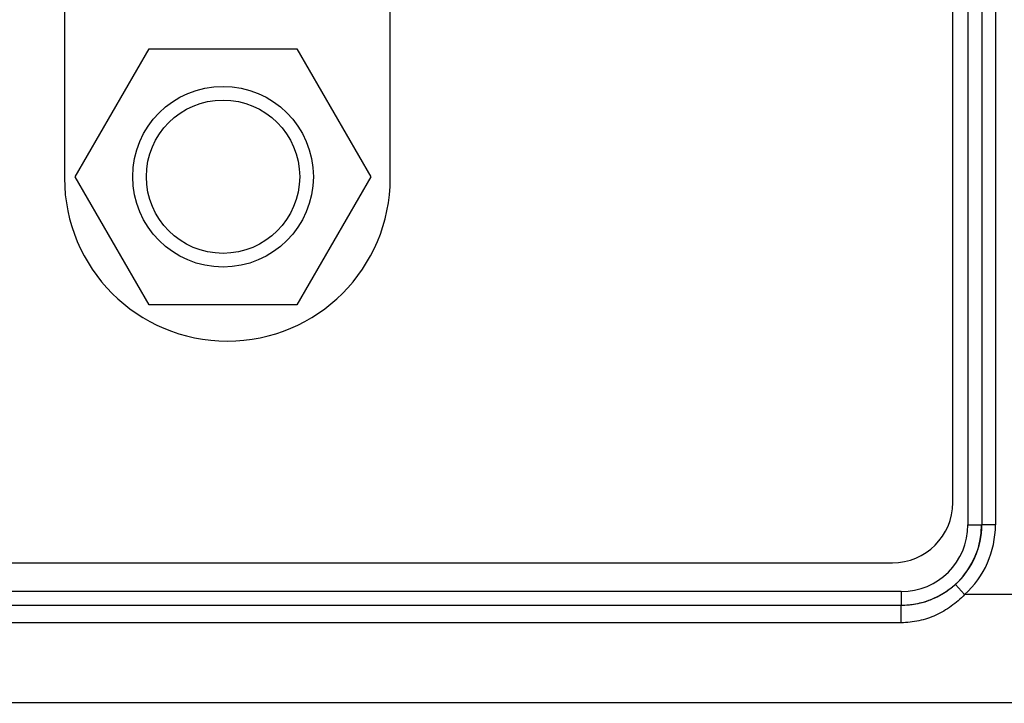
# Model space of a CAD drawing. Header units: inches. Extents: x 0 to 34, y 0 to 22.
# Tile 15 of 51: x 9.3 to 10, y 12.5 to 13. Entities that reach past the tile are written whole.
import ezdxf

# ---------------------------------------------------------------- set-up
doc = ezdxf.new("R2010")
doc.units = ezdxf.units.IN
doc.header["$LTSCALE"] = 1.87
doc.header["$MEASUREMENT"] = 0
doc.layers.get('0').update_dxf_attribs({"linetype": 'CONTINUOUS'})
doc.layers.add('02___PRT_ALL_AXES', color=7, linetype='CONTINUOUS')

msp = doc.modelspace()

# ---------------------------------------------------------------- linework, layer by layer
at = {"color": 7, "linetype": 'CONTINUOUS'}
for p, q in [((9.99167, 15.81885), (9.99167, 12.64785)), ((10.00181, 15.81885), (10.00181, 12.64785)), ((10.0118, 15.81885), (10.0118, 12.64785)), ((9.98057, 12.6641), (9.98057, 15.80799)), ((9.33945, 12.90209), (9.39343, 12.99559)), ((9.39343, 12.99559), (9.5014, 12.99559)), ((9.5014, 12.99559), (9.55538, 12.90209)), ((9.39343, 12.80859), (9.33945, 12.90209)), ((9.55538, 12.90209), (9.5014, 12.80859)), ((9.5014, 12.80859), (9.39343, 12.80859)), ((9.99167, 12.64785), (10.00167, 12.64785)), ((10.0118, 12.64785), (10.00181, 12.64785)), ((7.73562, 12.62005), (9.93651, 12.62005)), ((9.98927, 12.59688), (9.98254, 12.60428)), ((9.94289, 12.59907), (7.72178, 12.59907)), ((9.94289, 12.59907), (9.94289, 12.58907)), ((10.02468, 12.59688), (9.98927, 12.59688)), ((9.94289, 12.58896), (7.72178, 12.58896)), ((9.94289, 12.57635), (9.94289, 12.58896)), ((9.94289, 12.57635), (7.72178, 12.57635))]:
    msp.add_line(p, q, dxfattribs=at)
msp.add_lwpolyline([(7.68796, 12.51814), (10.03403, 12.51814), (10.04299, 12.51813), (10.05177, 12.51812), (10.06036, 12.51811), (10.06872, 12.51809), (10.07683, 12.51807), (10.08469, 12.51804), (10.09228, 12.51801), (10.09958, 12.51798), (10.10657, 12.51794), (10.11325, 12.5179), (10.11962, 12.51786), (10.12565, 12.51782), (10.13136, 12.51778), (10.13673, 12.51773), (10.14177, 12.51768), (10.14646, 12.51764), (10.15081, 12.51759), (10.15484, 12.51754), (10.15852, 12.51748)], dxfattribs=at)
for radius in [0.066, 0.056]:
    msp.add_circle((9.44742, 12.90209), radius, dxfattribs=at)
for centre, radius, start in [((9.93651, 12.6641), 0.04406, 270), ((9.94289, 12.64785), 0.05878, 270), ((9.94289, 12.64785), 0.04878, 270), ((9.94289, 12.64785), 0.05891, 312.30105), ((9.94289, 12.64785), 0.06891, 312.30039)]:
    msp.add_arc(centre, radius, start, 360, dxfattribs=at)
for points, knots in [([(9.98254, 12.60428), (9.97986, 12.60184), (9.97404, 12.59746), (9.96427, 12.59261), (9.95377, 12.58963), (9.94651, 12.58896), (9.94289, 12.58896)], [0, 0, 0, 0, 0.250229, 0.499891, 0.749701, 1, 1, 1, 1]), ([(9.98927, 12.59688), (9.98627, 12.59375), (9.97968, 12.58801), (9.96836, 12.58144), (9.95593, 12.5773), (9.94723, 12.57635), (9.94289, 12.57635)], [0, 0, 0, 0, 0.250291, 0.500018, 0.749795, 1, 1, 1, 1])]:
    msp.add_open_spline(points, degree=3, knots=knots, dxfattribs=at)
at = {"layer": '02___PRT_ALL_AXES', "color": 7, "linetype": 'CONTINUOUS'}
for p, q in [((9.33157, 13.08405), (9.33157, 12.90105)), ((9.56957, 12.90105), (9.56957, 13.05505))]:
    msp.add_line(p, q, dxfattribs=at)
msp.add_arc((9.45057, 12.90105), 0.119, 180, 360, dxfattribs=at)

doc.saveas('drawing.dxf')
